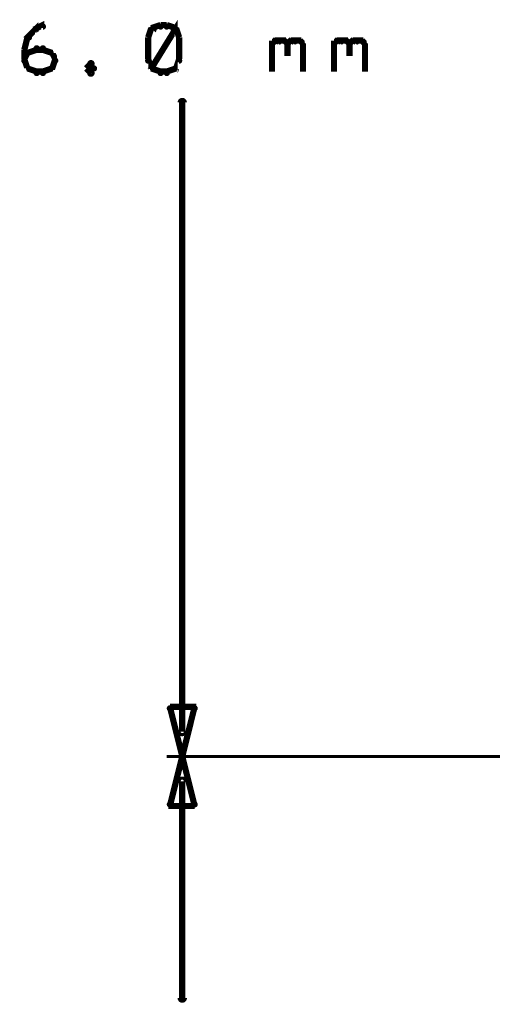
# Model space of a CAD drawing. Extents: x 178 to 725, y 26 to 878.
# Tile 68 of 93: x 410 to 425, y 528 to 560. Entities that reach past the tile are written whole.
import ezdxf

# ---------------------------------------------------------------- set-up
doc = ezdxf.new("R2010")
doc.units = 0
doc.layers.add('DIMENSIONS', color=2, linetype='CONTINUOUS')

msp = doc.modelspace()

# ---------------------------------------------------------------- linework, layer by layer
at = {"layer": 'DIMENSIONS', "color": 94}
for points in [[(410, 559.2, 0.1, 0.1, 1), (410.1, 559.2, 0, 0, 0), (410, 559.2, 0, 0, 0), (410, 559.2, 0.2, 0.2, 0), (410.3, 559.5, 0.2, 0.2, 0), (410.3, 559.5, 0, 0, 0), (410.3, 559.5, 0.1, 0.1, 0), (410.3, 559.4, 0.1, 0.1, 1), (410.2, 559.5, 0, 0, 0)], [(410.3, 559.5, 0.1, 0.1, 1), (410.3, 559.4, 0, 0, 0), (410.3, 559.5, 0, 0, 0), (410.3, 559.5, 0.2, 0.2, 0), (410.5, 559.6, 0.2, 0.2, 0), (410.5, 559.6, 0, 0, 0), (410.5, 559.6, 0.1, 0.1, 0), (410.5, 559.5, 0.1, 0.1, 1), (410.5, 559.6, 0, 0, 0)], [(414.1, 559.4, 0.1, 0.1, 1), (414, 559.5, 0, 0, 0), (414, 559.5, 0, 0, 0), (414, 559.5, 0.2, 0.2, 0), (413.9, 559.2, 0.2, 0.2, 0), (413.9, 559.2, 0, 0, 0), (413.9, 559.2, 0.1, 0.1, 0), (413.9, 559.2, 0.1, 0.1, 1), (413.9, 559.2, 0, 0, 0)], [(414.3, 559.5, 0.1, 0.1, 1), (414.3, 559.6, 0, 0, 0), (414.3, 559.6, 0, 0, 0), (414.3, 559.6, 0.2, 0.2, 0), (414, 559.5, 0.2, 0.2, 0), (414, 559.5, 0, 0, 0), (414, 559.5, 0.1, 0.1, 0), (414, 559.5, 0.1, 0.1, 1), (414, 559.4, 0, 0, 0)], [(414, 558.2, 0.1, 0.1, 1), (414.1, 558.2, 0, 0, 0), (414, 558.2, 0, 0, 0), (414, 558.2, 0.2, 0.2, 0), (414.8, 559.5, 0.2, 0.2, 0), (414.8, 559.5, 0, 0, 0), (414.8, 559.5, 0.1, 0.1, 0), (414.8, 559.4, 0.1, 0.1, 1), (414.7, 559.5, 0, 0, 0)], [(414.5, 559.5, 0.1, 0.1, 1), (414.5, 559.6, 0, 0, 0), (414.5, 559.6, 0, 0, 0), (414.5, 559.6, 0.2, 0.2, 0), (414.3, 559.6, 0.2, 0.2, 0), (414.3, 559.6, 0, 0, 0), (414.3, 559.6, 0.1, 0.1, 0), (414.3, 559.6, 0.1, 0.1, 1), (414.3, 559.5, 0, 0, 0)], [(414.8, 559.4, 0.1, 0.1, 1), (414.8, 559.5, 0, 0, 0), (414.8, 559.5, 0, 0, 0), (414.8, 559.5, 0.2, 0.2, 0), (414.5, 559.6, 0.2, 0.2, 0), (414.5, 559.6, 0, 0, 0), (414.5, 559.6, 0.1, 0.1, 0), (414.5, 559.6, 0.1, 0.1, 1), (414.5, 559.5, 0, 0, 0)], [(414.9, 559.2, 0.1, 0.1, 1), (414.9, 559.2, 0, 0, 0), (414.9, 559.2, 0, 0, 0), (414.9, 559.2, 0.2, 0.2, 0), (414.8, 559.5, 0.2, 0.2, 0), (414.8, 559.5, 0, 0, 0), (414.8, 559.5, 0.1, 0.1, 0), (414.8, 559.5, 0.1, 0.1, 1), (414.7, 559.4, 0, 0, 0)], [(409.9, 558.8, 0.1, 0.1, 1), (409.9, 558.8, 0, 0, 0), (409.9, 558.8, 0, 0, 0), (409.9, 558.8, 0.2, 0.2, 0), (410, 559.2, 0.2, 0.2, 0), (410, 559.2, 0, 0, 0), (410, 559.2, 0.1, 0.1, 0), (410.1, 559.2, 0.1, 0.1, 1), (410, 559.2, 0, 0, 0)], [(413.9, 559.2, 0.1, 0.1, 1), (413.9, 559.2, 0, 0, 0), (413.9, 559.2, 0, 0, 0), (413.9, 559.2, 0.2, 0.2, 0), (413.9, 558.5, 0.2, 0.2, 0), (413.9, 558.5, 0, 0, 0), (413.9, 558.5, 0.1, 0.1, 0), (413.9, 558.5, 0.1, 0.1, 1), (413.9, 558.5, 0, 0, 0)], [(414.9, 558.5, 0.1, 0.1, 1), (414.9, 558.5, 0, 0, 0), (414.9, 558.5, 0, 0, 0), (414.9, 558.5, 0.2, 0.2, 0), (414.9, 559.2, 0.2, 0.2, 0), (414.9, 559.2, 0, 0, 0), (414.9, 559.2, 0.1, 0.1, 0), (414.9, 559.2, 0.1, 0.1, 1), (414.9, 559.2, 0, 0, 0)], [(417.9, 559, 0.1, 0.1, 1), (417.9, 558.9, 0, 0, 0), (417.9, 559, 0, 0, 0), (417.9, 559, 0.2, 0.2, 0), (418, 559.1, 0.2, 0.2, 0), (418, 559.1, 0, 0, 0), (418, 559.1, 0.1, 0.1, 0), (418.1, 559, 0.1, 0.1, 1), (418, 559.1, 0, 0, 0)], [(417.9, 558.1, 0.1, 0.1, 1), (417.9, 558.1, 0, 0, 0), (417.9, 558.1, 0, 0, 0), (417.9, 558.1, 0.2, 0.2, 0), (417.9, 559.1, 0.2, 0.2, 0), (417.9, 559.1, 0, 0, 0), (417.9, 559.1, 0.1, 0.1, 0), (417.9, 559.1, 0.1, 0.1, 1), (417.9, 559.1, 0, 0, 0)], [(418, 559.1, 0.1, 0.1, 1), (418, 559, 0, 0, 0), (418, 559.1, 0, 0, 0), (418, 559.1, 0.2, 0.2, 0), (418.3, 559.1, 0.2, 0.2, 0), (418.3, 559.1, 0, 0, 0), (418.3, 559.1, 0.1, 0.1, 0), (418.3, 559, 0.1, 0.1, 1), (418.3, 559.1, 0, 0, 0)], [(418.3, 559.1, 0.1, 0.1, 1), (418.2, 559, 0, 0, 0), (418.3, 559.1, 0, 0, 0), (418.3, 559.1, 0.2, 0.2, 0), (418.4, 559, 0.2, 0.2, 0), (418.4, 559, 0, 0, 0), (418.4, 559, 0.1, 0.1, 0), (418.4, 558.9, 0.1, 0.1, 1), (418.4, 559, 0, 0, 0)], [(418.4, 559, 0.1, 0.1, 1), (418.4, 558.9, 0, 0, 0), (418.4, 559, 0, 0, 0), (418.4, 559, 0.2, 0.2, 0), (418.5, 559.1, 0.2, 0.2, 0), (418.5, 559.1, 0, 0, 0), (418.5, 559.1, 0.1, 0.1, 0), (418.6, 559, 0.1, 0.1, 1), (418.5, 559.1, 0, 0, 0)], [(418.5, 559.1, 0.1, 0.1, 1), (418.5, 559, 0, 0, 0), (418.5, 559.1, 0, 0, 0), (418.5, 559.1, 0.2, 0.2, 0), (418.8, 559.1, 0.2, 0.2, 0), (418.8, 559.1, 0, 0, 0), (418.8, 559.1, 0.1, 0.1, 0), (418.8, 559, 0.1, 0.1, 1), (418.8, 559.1, 0, 0, 0)], [(418.8, 559.1, 0.1, 0.1, 1), (418.7, 559, 0, 0, 0), (418.8, 559.1, 0, 0, 0), (418.8, 559.1, 0.2, 0.2, 0), (418.9, 559, 0.2, 0.2, 0), (418.9, 559, 0, 0, 0), (418.9, 559, 0.1, 0.1, 0), (418.9, 558.9, 0.1, 0.1, 1), (418.9, 559, 0, 0, 0)], [(419.9, 559, 0.1, 0.1, 1), (419.9, 558.9, 0, 0, 0), (419.9, 559, 0, 0, 0), (419.9, 559, 0.2, 0.2, 0), (420, 559.1, 0.2, 0.2, 0), (420, 559.1, 0, 0, 0), (420, 559.1, 0.1, 0.1, 0), (420.1, 559, 0.1, 0.1, 1), (420, 559.1, 0, 0, 0)], [(419.9, 558.1, 0.1, 0.1, 1), (419.9, 558.1, 0, 0, 0), (419.9, 558.1, 0, 0, 0), (419.9, 558.1, 0.2, 0.2, 0), (419.9, 559.1, 0.2, 0.2, 0), (419.9, 559.1, 0, 0, 0), (419.9, 559.1, 0.1, 0.1, 0), (419.9, 559.1, 0.1, 0.1, 1), (419.9, 559.1, 0, 0, 0)], [(420, 559.1, 0.1, 0.1, 1), (420, 559, 0, 0, 0), (420, 559.1, 0, 0, 0), (420, 559.1, 0.2, 0.2, 0), (420.3, 559.1, 0.2, 0.2, 0), (420.3, 559.1, 0, 0, 0), (420.3, 559.1, 0.1, 0.1, 0), (420.3, 559, 0.1, 0.1, 1), (420.3, 559.1, 0, 0, 0)], [(420.3, 559.1, 0.1, 0.1, 1), (420.2, 559, 0, 0, 0), (420.3, 559.1, 0, 0, 0), (420.3, 559.1, 0.2, 0.2, 0), (420.4, 559, 0.2, 0.2, 0), (420.4, 559, 0, 0, 0), (420.4, 559, 0.1, 0.1, 0), (420.4, 558.9, 0.1, 0.1, 1), (420.4, 559, 0, 0, 0)], [(420.4, 559, 0.1, 0.1, 1), (420.4, 558.9, 0, 0, 0), (420.4, 559, 0, 0, 0), (420.4, 559, 0.2, 0.2, 0), (420.5, 559.1, 0.2, 0.2, 0), (420.5, 559.1, 0, 0, 0), (420.5, 559.1, 0.1, 0.1, 0), (420.6, 559, 0.1, 0.1, 1), (420.5, 559.1, 0, 0, 0)], [(420.5, 559.1, 0.1, 0.1, 1), (420.5, 559, 0, 0, 0), (420.5, 559.1, 0, 0, 0), (420.5, 559.1, 0.2, 0.2, 0), (420.8, 559.1, 0.2, 0.2, 0), (420.8, 559.1, 0, 0, 0), (420.8, 559.1, 0.1, 0.1, 0), (420.8, 559, 0.1, 0.1, 1), (420.8, 559.1, 0, 0, 0)], [(420.8, 559.1, 0.1, 0.1, 1), (420.7, 559, 0, 0, 0), (420.8, 559.1, 0, 0, 0), (420.8, 559.1, 0.2, 0.2, 0), (420.9, 559, 0.2, 0.2, 0), (420.9, 559, 0, 0, 0), (420.9, 559, 0.1, 0.1, 0), (420.9, 558.9, 0.1, 0.1, 1), (420.9, 559, 0, 0, 0)], [(409.9, 558.5, 0.1, 0.1, 1), (409.9, 558.5, 0, 0, 0), (409.9, 558.5, 0, 0, 0), (409.9, 558.5, 0.2, 0.2, 0), (409.9, 558.8, 0.2, 0.2, 0), (409.9, 558.8, 0, 0, 0), (409.9, 558.8, 0.1, 0.1, 0), (409.9, 558.8, 0.1, 0.1, 1), (409.9, 558.8, 0, 0, 0)], [(410, 558.7, 0.1, 0.1, 1), (410, 558.7, 0, 0, 0), (410, 558.7, 0, 0, 0), (410, 558.7, 0.2, 0.2, 0), (410.3, 558.8, 0.2, 0.2, 0), (410.3, 558.8, 0, 0, 0), (410.3, 558.8, 0.1, 0.1, 0), (410.3, 558.8, 0.1, 0.1, 1), (410.3, 558.9, 0, 0, 0)], [(410.3, 558.9, 0.1, 0.1, 1), (410.3, 558.8, 0, 0, 0), (410.3, 558.8, 0, 0, 0), (410.3, 558.8, 0.2, 0.2, 0), (410.5, 558.8, 0.2, 0.2, 0), (410.5, 558.8, 0, 0, 0), (410.5, 558.8, 0.1, 0.1, 0), (410.5, 558.8, 0.1, 0.1, 1), (410.5, 558.9, 0, 0, 0)], [(410.5, 558.9, 0.1, 0.1, 1), (410.5, 558.8, 0, 0, 0), (410.5, 558.8, 0, 0, 0), (410.5, 558.8, 0.2, 0.2, 0), (410.8, 558.7, 0.2, 0.2, 0), (410.8, 558.7, 0, 0, 0), (410.8, 558.7, 0.1, 0.1, 0), (410.8, 558.7, 0.1, 0.1, 1), (410.8, 558.7, 0, 0, 0)], [(414.7, 558.2, 0.1, 0.1, 1), (414.8, 558.2, 0, 0, 0), (414.8, 558.2, 0, 0, 0), (414.8, 558.2, 0.2, 0.2, 0), (414.9, 558.5, 0.2, 0.2, 0), (414.9, 558.5, 0, 0, 0), (414.9, 558.5, 0.1, 0.1, 0), (414.9, 558.4, 0.1, 0.1, 1), (414.9, 558.5, 0, 0, 0)], [(418.4, 559, 0.1, 0.1, 1), (418.4, 559, 0, 0, 0), (418.4, 559, 0, 0, 0), (418.4, 559, 0.2, 0.2, 0), (418.4, 558.6, 0.2, 0.2, 0), (418.4, 558.6, 0, 0, 0), (418.4, 558.6, 0.1, 0.1, 0), (418.4, 558.6, 0.1, 0.1, 1), (418.4, 558.6, 0, 0, 0)], [(418.9, 559, 0.1, 0.1, 1), (418.9, 559, 0, 0, 0), (418.9, 559, 0, 0, 0), (418.9, 559, 0.2, 0.2, 0), (418.9, 558.1, 0.2, 0.2, 0), (418.9, 558.1, 0, 0, 0), (418.9, 558.1, 0.1, 0.1, 0), (418.9, 558.1, 0.1, 0.1, 1), (418.9, 558.1, 0, 0, 0)], [(420.4, 559, 0.1, 0.1, 1), (420.4, 559, 0, 0, 0), (420.4, 559, 0, 0, 0), (420.4, 559, 0.2, 0.2, 0), (420.4, 558.6, 0.2, 0.2, 0), (420.4, 558.6, 0, 0, 0), (420.4, 558.6, 0.1, 0.1, 0), (420.4, 558.6, 0.1, 0.1, 1), (420.4, 558.6, 0, 0, 0)], [(420.9, 559, 0.1, 0.1, 1), (420.9, 559, 0, 0, 0), (420.9, 559, 0, 0, 0), (420.9, 559, 0.2, 0.2, 0), (420.9, 558.1, 0.2, 0.2, 0), (420.9, 558.1, 0, 0, 0), (420.9, 558.1, 0.1, 0.1, 0), (420.9, 558.1, 0.1, 0.1, 1), (420.9, 558.1, 0, 0, 0)], [(409.9, 558.5, 0.1, 0.1, 1), (409.9, 558.4, 0, 0, 0), (409.9, 558.5, 0, 0, 0), (409.9, 558.5, 0.2, 0.2, 0), (410, 558.7, 0.2, 0.2, 0), (410, 558.7, 0, 0, 0), (410, 558.7, 0.1, 0.1, 0), (410.1, 558.7, 0.1, 0.1, 1), (410, 558.7, 0, 0, 0)], [(410, 558.2, 0.1, 0.1, 1), (410.1, 558.2, 0, 0, 0), (410, 558.2, 0, 0, 0), (410, 558.2, 0.2, 0.2, 0), (409.9, 558.5, 0.2, 0.2, 0), (409.9, 558.5, 0, 0, 0), (409.9, 558.5, 0.1, 0.1, 0), (409.9, 558.5, 0.1, 0.1, 1), (409.9, 558.4, 0, 0, 0)], [(410.8, 558.7, 0.1, 0.1, 1), (410.7, 558.7, 0, 0, 0), (410.8, 558.7, 0, 0, 0), (410.8, 558.7, 0.2, 0.2, 0), (410.9, 558.5, 0.2, 0.2, 0), (410.9, 558.5, 0, 0, 0), (410.9, 558.5, 0.1, 0.1, 0), (410.9, 558.4, 0.1, 0.1, 1), (410.9, 558.5, 0, 0, 0)], [(410.9, 558.4, 0.1, 0.1, 1), (410.9, 558.5, 0, 0, 0), (410.9, 558.5, 0, 0, 0), (410.9, 558.5, 0.2, 0.2, 0), (410.8, 558.2, 0.2, 0.2, 0), (410.8, 558.2, 0, 0, 0), (410.8, 558.2, 0.1, 0.1, 0), (410.7, 558.2, 0.1, 0.1, 1), (410.8, 558.2, 0, 0, 0)], [(413.9, 558.5, 0.1, 0.1, 1), (413.9, 558.4, 0, 0, 0), (413.9, 558.5, 0, 0, 0), (413.9, 558.5, 0.2, 0.2, 0), (414, 558.2, 0.2, 0.2, 0), (414, 558.2, 0, 0, 0), (414, 558.2, 0.1, 0.1, 0), (414, 558.2, 0.1, 0.1, 1), (414.1, 558.2, 0, 0, 0)], [(410.3, 558, 0.1, 0.1, 1), (410.3, 558.1, 0, 0, 0), (410.3, 558.1, 0, 0, 0), (410.3, 558.1, 0.2, 0.2, 0), (410, 558.2, 0.2, 0.2, 0), (410, 558.2, 0, 0, 0), (410, 558.2, 0.1, 0.1, 0), (410, 558.2, 0.1, 0.1, 1), (410, 558.2, 0, 0, 0)], [(410.8, 558.2, 0.1, 0.1, 1), (410.8, 558.2, 0, 0, 0), (410.8, 558.2, 0, 0, 0), (410.8, 558.2, 0.2, 0.2, 0), (410.5, 558.1, 0.2, 0.2, 0), (410.5, 558.1, 0, 0, 0), (410.5, 558.1, 0.1, 0.1, 0), (410.5, 558.1, 0.1, 0.1, 1), (410.5, 558, 0, 0, 0)], [(412.1, 558.3, 0.1, 0.1, 1), (412, 558.4, 0, 0, 0), (412, 558.3, 0, 0, 0), (412, 558.3, 0.2, 0.2, 0), (411.9, 558.2, 0.2, 0.2, 0), (411.9, 558.2, 0, 0, 0), (411.9, 558.2, 0.1, 0.1, 0), (411.9, 558.2, 0.1, 0.1, 1), (411.9, 558.2, 0, 0, 0)], [(411.9, 558.2, 0.1, 0.1, 1), (411.9, 558.2, 0, 0, 0), (411.9, 558.2, 0, 0, 0), (411.9, 558.2, 0.2, 0.2, 0), (412, 558.1, 0.2, 0.2, 0), (412, 558.1, 0, 0, 0), (412, 558.1, 0.1, 0.1, 0), (412, 558, 0.1, 0.1, 1), (412.1, 558.1, 0, 0, 0)], [(412.1, 558.2, 0.1, 0.1, 1), (412.2, 558.2, 0, 0, 0), (412.1, 558.2, 0, 0, 0), (412.1, 558.2, 0.2, 0.2, 0), (412, 558.3, 0.2, 0.2, 0), (412, 558.3, 0, 0, 0), (412, 558.3, 0.1, 0.1, 0), (412.1, 558.4, 0.1, 0.1, 1), (412, 558.3, 0, 0, 0)], [(412, 558.1, 0.1, 0.1, 1), (412.1, 558, 0, 0, 0), (412, 558.1, 0, 0, 0), (412, 558.1, 0.2, 0.2, 0), (412.1, 558.2, 0.2, 0.2, 0), (412.1, 558.2, 0, 0, 0), (412.1, 558.2, 0.1, 0.1, 0), (412.2, 558.2, 0.1, 0.1, 1), (412.1, 558.2, 0, 0, 0)], [(414, 558.2, 0.1, 0.1, 1), (414, 558.2, 0, 0, 0), (414, 558.2, 0, 0, 0), (414, 558.2, 0.2, 0.2, 0), (414.3, 558.1, 0.2, 0.2, 0), (414.3, 558.1, 0, 0, 0), (414.3, 558.1, 0.1, 0.1, 0), (414.3, 558, 0.1, 0.1, 1), (414.3, 558.1, 0, 0, 0)], [(414.5, 558.1, 0.1, 0.1, 1), (414.5, 558, 0, 0, 0), (414.5, 558.1, 0, 0, 0), (414.5, 558.1, 0.2, 0.2, 0), (414.8, 558.2, 0.2, 0.2, 0), (414.8, 558.2, 0, 0, 0), (414.8, 558.2, 0.1, 0.1, 0), (414.8, 558.2, 0.1, 0.1, 1), (414.8, 558.2, 0, 0, 0)], [(410.5, 558, 0.1, 0.1, 1), (410.5, 558.1, 0, 0, 0), (410.5, 558.1, 0, 0, 0), (410.5, 558.1, 0.2, 0.2, 0), (410.3, 558.1, 0.2, 0.2, 0), (410.3, 558.1, 0, 0, 0), (410.3, 558.1, 0.1, 0.1, 0), (410.3, 558.1, 0.1, 0.1, 1), (410.3, 558, 0, 0, 0)], [(414.3, 558.1, 0.1, 0.1, 1), (414.3, 558, 0, 0, 0), (414.3, 558.1, 0, 0, 0), (414.3, 558.1, 0.2, 0.2, 0), (414.5, 558.1, 0.2, 0.2, 0), (414.5, 558.1, 0, 0, 0), (414.5, 558.1, 0.1, 0.1, 0), (414.5, 558, 0.1, 0.1, 1), (414.5, 558.1, 0, 0, 0)], [(414.9, 536.8, 0.1, 0.1, 1), (415.1, 536.8, 0, 0, 0), (415, 536.8, 0, 0, 0), (415, 536.8, 0.2, 0.2, 0), (415, 557.1, 0.2, 0.2, 0), (415, 557.1, 0, 0, 0), (415, 557.1, 0.1, 0.1, 0), (415.1, 557.1, 0.1, 0.1, 1), (414.9, 557.1, 0, 0, 0)], [(452.5, 536, 0.1, 0.1, 1), (452.5, 536, 0, 0, 0), (452.5, 536, 0, 0, 0), (452.5, 536, 0.1, 0.1, 0), (414.5, 536, 0.1, 0.1, 0), (414.5, 536, 0, 0, 0), (414.5, 536, 0.1, 0.1, 0), (414.5, 536, 0.1, 0.1, 1), (414.5, 536, 0, 0, 0)], [(452.5, 536, 0.1, 0.1, 1), (452.5, 536, 0, 0, 0), (452.5, 536, 0, 0, 0), (452.5, 536, 0.1, 0.1, 0), (414.5, 536, 0.1, 0.1, 0), (414.5, 536, 0, 0, 0), (414.5, 536, 0.1, 0.1, 0), (414.5, 536, 0.1, 0.1, 1), (414.5, 536, 0, 0, 0)], [(415.1, 535.2, 0.1, 0.1, 1), (414.9, 535.2, 0, 0, 0), (415, 535.2, 0, 0, 0), (415, 535.2, 0.2, 0.2, 0), (415, 528.2, 0.2, 0.2, 0), (415, 528.2, 0, 0, 0), (415, 528.2, 0.1, 0.1, 0), (414.9, 528.2, 0.1, 0.1, 1), (415.1, 528.2, 0, 0, 0)]]:
    msp.add_lwpolyline(points, format="xyseb", dxfattribs=at)
for points in [[(415, 536, 0.1, 0.1, 1), (415, 536, 0, 0, 0), (415, 536, 0, 0, 0), (415, 536, 0.2, 0.2, 0), (414.6, 537.6, 0, 0, 0), (414.6, 537.6, 0.1, 0.1, 0), (414.6, 537.6, 0.1, 0.1, 1), (414.6, 537.6, 0, 0, 0), (414.6, 537.6, 0.1, 0.1, 1), (414.6, 537.5, 0, 0, 0), (414.6, 537.6, 0, 0, 0), (414.6, 537.6, 0.2, 0.2, 0), (415.4, 537.6, 0, 0, 0), (415.4, 537.6, 0.1, 0.1, 0), (415.4, 537.5, 0.1, 0.1, 1), (415.4, 537.6, 0, 0, 0), (415.4, 537.6, 0.1, 0.1, 1), (415.4, 537.6, 0, 0, 0), (415.4, 537.6, 0, 0, 0), (415.4, 537.6, 0.2, 0.2, 0), (415, 536, 0.2, 0.2, 0), (415, 536, 0, 0, 0), (415, 536, 0.1, 0.1, 0), (415, 536, 0.1, 0.1, 1), (415, 536, 0, 0, 0)], [(415, 536, 0.1, 0.1, 1), (415, 536, 0, 0, 0), (415, 536, 0, 0, 0), (415, 536, 0.2, 0.2, 0), (415.4, 534.4, 0, 0, 0), (415.4, 534.4, 0.1, 0.1, 0), (415.4, 534.4, 0.1, 0.1, 1), (415.4, 534.4, 0, 0, 0), (415.4, 534.4, 0.1, 0.1, 1), (415.4, 534.5, 0, 0, 0), (415.4, 534.4, 0, 0, 0), (415.4, 534.4, 0.2, 0.2, 0), (414.6, 534.4, 0, 0, 0), (414.6, 534.4, 0.1, 0.1, 0), (414.6, 534.5, 0.1, 0.1, 1), (414.6, 534.4, 0, 0, 0), (414.6, 534.4, 0.1, 0.1, 1), (414.6, 534.4, 0, 0, 0), (414.6, 534.4, 0, 0, 0), (414.6, 534.4, 0.2, 0.2, 0), (415, 536, 0.2, 0.2, 0), (415, 536, 0, 0, 0), (415, 536, 0.1, 0.1, 0), (415, 536, 0.1, 0.1, 1), (415, 536, 0, 0, 0)]]:
    msp.add_lwpolyline(points, format="xyseb", close=True, dxfattribs=at)

doc.saveas('drawing.dxf')
